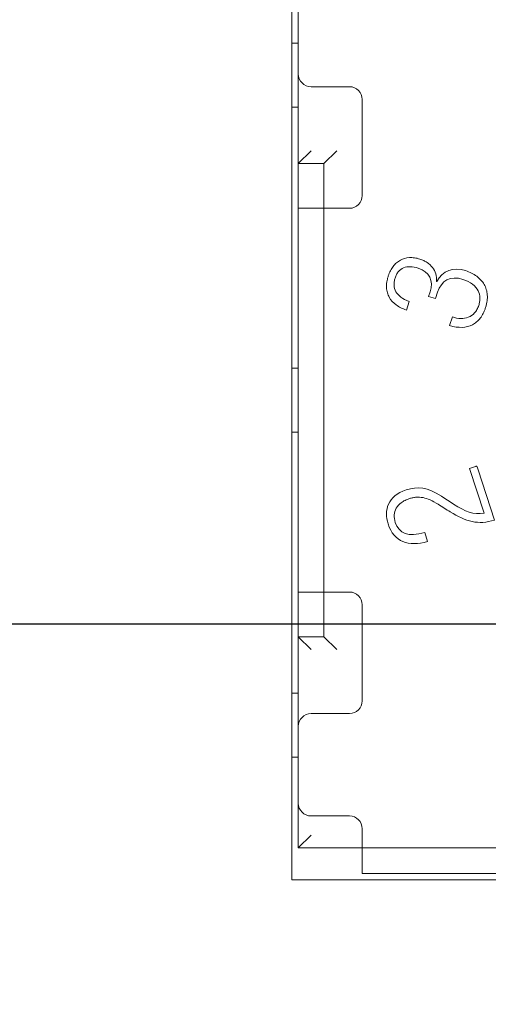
# Model space of a CAD drawing. Header units: millimetres. Extents: x 2293 to 4250, y -591 to 894.
# Tile 56 of 117: x 3454.23 to 3457.89, y 734.11 to 741.81. Entities that reach past the tile are written whole.
import ezdxf

# ---------------------------------------------------------------- set-up
doc = ezdxf.new("R2010")
doc.units = ezdxf.units.MM
doc.header["$PDSIZE"] = -1
doc.layers.add('1', color=7, linetype='Continuous', lineweight=13)
doc.dimstyles.new('ISO-25', dxfattribs={"dimtxt": 2.5, "dimasz": 2.5, "dimexe": 1.25, "dimexo": 0.625, "dimtad": 1, "dimtxsty": 'Standard', "dimcen": 2.5, "dimadec": 0, "dimazin": 0, "dimtfac": 1, "dimtmove": 0, "dimatfit": 3, "dimfxl": 1, "dimarcsym": 0})

# ---------------------------------------------------------------- blocks, each defined once
blk = doc.blocks.new('*D69')
at = {"color": 0, "lineweight": -2}
for p, q in [((3600.8544, 737.0822), (3424.0121, 737.0822)), ((3426.0121, 733.0022), (3426.0121, 722.8562)), ((3426.0121, 706.1622), (3426.0121, 716.3082)), ((3435.1544, 702.0822), (3424.0121, 702.0822))]:
    blk.add_line(p, q, dxfattribs=at)
at = {"color": 0}
for points in [[(3426.6921, 733.0022), (3425.3321, 733.0022), (3426.0121, 737.0822)], [(3425.3321, 706.1622), (3426.6921, 706.1622), (3426.0121, 702.0822)]]:
    blk.add_solid(points, dxfattribs=at)
at = {"layer": 'Defpoints', "color": 0}
for p in [(3426.0121, 737.0822), (3600.8544, 737.0822), (3435.1544, 702.0822)]:
    blk.add_point(p, dxfattribs=at)
at = {"color": 0, "insert": (3426.0121, 719.5822), "char_height": 3.5, "attachment_point": 5}
blk.add_mtext('(35)', dxfattribs=at)
blk = doc.blocks.new('*D70')
at = {"color": 0, "lineweight": -2}
for p, q in [((3600.8544, 737.0822), (3600.8544, 655.9329)), ((3435.1544, 702.0822), (3435.1544, 655.9329)), ((3439.2344, 657.9329), (3596.7744, 657.9329))]:
    blk.add_line(p, q, dxfattribs=at)
at = {"color": 0}
for points in [[(3439.2344, 658.6129), (3439.2344, 657.2529), (3435.1544, 657.9329)], [(3596.7744, 657.2529), (3596.7744, 658.6129), (3600.8544, 657.9329)]]:
    blk.add_solid(points, dxfattribs=at)
at = {"layer": 'Defpoints', "color": 0}
for p in [(3600.8544, 737.0822), (3435.1544, 702.0822), (3600.8544, 657.9329)]:
    blk.add_point(p, dxfattribs=at)
at = {"color": 0, "insert": (3518.0044, 661.4985), "char_height": 3.5, "attachment_point": 5}
blk.add_mtext('(165,7)', dxfattribs=at)

msp = doc.modelspace()

# ---------------------------------------------------------------- linework, layer by layer
at = {"layer": '1', "color": 7, "linetype": 'Continuous', "lineweight": 18}
for p, q in [((3456.3544, 735.0822), (3456.3544, 742.5822)), ((3456.4044, 741.3822), (3456.4044, 741.9822)), ((3456.3544, 741.6222), (3456.4044, 741.6222)), ((3456.4044, 741.3822), (3456.4044, 740.6822)), ((3456.5044, 741.2822), (3456.8044, 741.2822)), ((3456.4044, 741.1222), (3456.3544, 741.1222)), ((3456.9044, 741.1822), (3456.9044, 740.4322)), ((3456.4044, 740.6822), (3456.5044, 740.7822)), ((3456.6044, 740.6822), (3456.7044, 740.7822)), ((3456.4044, 740.6822), (3456.4044, 740.3321)), ((3456.4044, 740.6822), (3456.6044, 740.6822)), ((3456.6044, 736.9822), (3456.6044, 740.6822)), ((3456.6044, 740.6822), (3456.6044, 740.3321)), ((3456.4044, 740.3322), (3456.4044, 737.3322)), ((3456.4044, 740.3322), (3456.7044, 740.3322)), ((3456.4044, 740.3322), (3456.4044, 737.3322)), ((3456.8044, 740.3322), (3456.7044, 740.3322)), ((3457.4849, 739.7602), (3457.4874, 739.7594)), ((3457.4233, 739.6426), (3457.4347, 739.6779)), ((3457.4929, 739.6752), (3457.4769, 739.6258)), ((3457.2721, 739.6043), (3457.2502, 739.5368)), ((3457.4769, 739.6258), (3457.4233, 739.6426)), ((3457.5877, 739.4148), (3457.6096, 739.4824)), ((3456.3544, 739.0822), (3456.4044, 739.0822)), ((3456.4044, 738.5822), (3456.3544, 738.5822)), ((3457.7429, 738.2984), (3457.7895, 738.3136)), ((3457.8566, 737.9487), (3457.7429, 738.2984)), ((3457.8105, 738.2873), (3457.938, 737.8948)), ((3457.3925, 737.7968), (3457.4148, 737.7282)), ((3456.4044, 737.3323), (3456.4044, 736.9822)), ((3456.7044, 737.3322), (3456.4044, 737.3322)), ((3456.6044, 737.3323), (3456.6044, 736.9822)), ((3456.8044, 737.3322), (3456.7044, 737.3322)), ((3456.9044, 736.4822), (3456.9044, 737.2322)), ((3456.4044, 736.9822), (3456.4044, 736.2822)), ((3456.6044, 736.9822), (3456.4044, 736.9822)), ((3456.4044, 736.9822), (3456.5044, 736.8822)), ((3456.6044, 736.9822), (3456.7044, 736.8822)), ((3456.3544, 736.5422), (3456.4044, 736.5422)), ((3456.5044, 736.3822), (3456.8044, 736.3822)), ((3456.4044, 735.6822), (3456.4044, 736.2822)), ((3456.4044, 736.0422), (3456.3544, 736.0422)), ((3456.4044, 735.6822), (3456.4044, 735.3322)), ((3456.8044, 735.5822), (3456.5044, 735.5822)), ((3456.4044, 735.3322), (3456.5044, 735.4322)), ((3456.9044, 735.4322), (3456.9044, 735.4822)), ((3456.9044, 735.1322), (3456.9044, 735.4322)), ((3463.8044, 735.3322), (3456.4044, 735.3322)), ((3456.4044, 735.3322), (3456.9045, 735.3322)), ((3456.9044, 735.1322), (3458.0044, 735.1322)), ((3463.8544, 735.0822), (3456.3544, 735.0822))]:
    msp.add_line(p, q, dxfattribs=at)
at = {"layer": '1', "color": 92, "linetype": 'Continuous', "lineweight": 13}
for p, q in [((3456.4044, 740.6822), (3456.4044, 742.3322)), ((3456.6044, 740.6822), (3456.4044, 740.6822)), ((3456.4044, 735.3322), (3456.4044, 736.9822)), ((3456.4044, 736.9822), (3456.6044, 736.9822)), ((3458.0044, 735.1322), (3456.9044, 735.1322))]:
    msp.add_line(p, q, dxfattribs=at)
at = {"layer": '1', "color": 7, "linetype": 'Continuous', "lineweight": 18}
for centre, start, end in [((3456.5044, 741.3822), 180, 270), ((3456.8044, 741.1822), 0, 90), ((3456.8044, 740.4322), 270, 0), ((3456.8044, 737.2322), 0, 90), ((3456.8044, 736.4822), 270, 0), ((3456.5044, 736.2822), 90, 180), ((3456.5044, 735.6822), 180, 270), ((3456.8044, 735.4822), 0, 90)]:
    msp.add_arc(centre, 0.1, start, end, dxfattribs=at)
for points, knots in [([(3457.4849, 739.7602), (3457.4865, 739.782), (3457.4823, 739.8222), (3457.4564, 739.872), (3457.4207, 739.9041), (3457.3854, 739.9238), (3457.3512, 739.9372), (3457.3123, 739.9462), (3457.2593, 739.9483), (3457.2117, 739.9348), (3457.1715, 739.9069), (3457.1454, 739.8791), (3457.1238, 739.8451), (3457.1093, 739.8099), (3457.1007, 739.7791), (3457.0947, 739.748), (3457.0929, 739.7113), (3457.0995, 739.6713), (3457.1194, 739.6233), (3457.164, 739.5741), (3457.2187, 739.547), (3457.2502, 739.5368)], [0, 0, 0, 0, 0.062881, 0.125762, 0.188643, 0.220084, 0.251524, 0.29516, 0.338796, 0.426067, 0.469703, 0.513338, 0.556974, 0.60061, 0.625572, 0.650534, 0.700457, 0.750381, 0.800305, 0.900152, 1, 1, 1, 1]), ([(3457.2502, 739.5368), (3457.2187, 739.547), (3457.164, 739.5741), (3457.1194, 739.6233), (3457.0995, 739.6713), (3457.0929, 739.7113), (3457.0947, 739.748), (3457.1007, 739.7791), (3457.1093, 739.8099), (3457.1238, 739.8451), (3457.1454, 739.8791), (3457.1715, 739.9069), (3457.2117, 739.9348), (3457.2593, 739.9483), (3457.3123, 739.9462), (3457.3512, 739.9372), (3457.3854, 739.9238), (3457.4207, 739.9041), (3457.4564, 739.8719), (3457.4823, 739.8222), (3457.4865, 739.7818), (3457.4849, 739.7601)], [0, 0, 0, 0, 0.099848, 0.199695, 0.249619, 0.299543, 0.349466, 0.374428, 0.39939, 0.443026, 0.486662, 0.530297, 0.573933, 0.661204, 0.70484, 0.748476, 0.779916, 0.811357, 0.874238, 0.937119, 1, 1, 1, 1]), ([(3457.2721, 739.6043), (3457.2457, 739.6131), (3457.2024, 739.6352), (3457.1636, 739.6788), (3457.1516, 739.7215), (3457.1532, 739.7579), (3457.1603, 739.7875), (3457.172, 739.8154), (3457.1924, 739.8454), (3457.2261, 739.8701), (3457.2782, 739.879), (3457.3195, 739.8713), (3457.3415, 739.8642)], [0, 0, 0, 0, 0.120607, 0.241214, 0.361821, 0.422125, 0.482428, 0.547125, 0.611821, 0.741214, 0.870607, 1, 1, 1, 1]), ([(3457.3415, 739.8642), (3457.3195, 739.8713), (3457.2782, 739.879), (3457.2261, 739.8701), (3457.1924, 739.8454), (3457.172, 739.8154), (3457.1603, 739.7875), (3457.1532, 739.7579), (3457.1516, 739.7215), (3457.1636, 739.6788), (3457.2024, 739.6352), (3457.2457, 739.6131), (3457.2721, 739.6043)], [0, 0, 0, 0, 0.129393, 0.258786, 0.388179, 0.452875, 0.517572, 0.577875, 0.638179, 0.758786, 0.879393, 1, 1, 1, 1]), ([(3457.4875, 739.7595), (3457.5311, 739.8439), (3457.6186, 739.875), (3457.7113, 739.8449), (3457.7113, 739.8449)], [0, 0, 0, 0, 0.999963, 1, 1, 1, 1]), ([(3457.5877, 739.4148), (3457.6232, 739.4047), (3457.6886, 739.3958), (3457.7553, 739.4125), (3457.7994, 739.4419), (3457.8276, 739.4718), (3457.8471, 739.5032), (3457.8602, 739.532), (3457.8691, 739.5564), (3457.8763, 739.5821), (3457.8825, 739.6155), (3457.884, 739.655), (3457.8762, 739.6984), (3457.8538, 739.7505), (3457.8044, 739.8043), (3457.7451, 739.8338), (3457.7113, 739.8449)], [0, 0, 0, 0, 0.12013, 0.24026, 0.300325, 0.36039, 0.420455, 0.450487, 0.480519, 0.512987, 0.545455, 0.61039, 0.675325, 0.74026, 0.87013, 1, 1, 1, 1]), ([(3457.7113, 739.8449), (3457.7451, 739.8338), (3457.8044, 739.8043), (3457.8538, 739.7505), (3457.8762, 739.6984), (3457.884, 739.655), (3457.8825, 739.6155), (3457.8763, 739.5821), (3457.8691, 739.5564), (3457.8602, 739.532), (3457.8471, 739.5032), (3457.8276, 739.4718), (3457.7994, 739.4419), (3457.7553, 739.4125), (3457.6886, 739.3958), (3457.6232, 739.4047), (3457.5877, 739.4148)], [0, 0, 0, 0, 0.12987, 0.25974, 0.324675, 0.38961, 0.454545, 0.487013, 0.519481, 0.549513, 0.579545, 0.63961, 0.699675, 0.75974, 0.87987, 1, 1, 1, 1]), ([(3457.6912, 739.7762), (3457.7229, 739.7659), (3457.7733, 739.7397), (3457.8151, 739.6888), (3457.8261, 739.6409), (3457.8235, 739.602), (3457.8156, 739.5698), (3457.802, 739.5387), (3457.7768, 739.5038), (3457.7356, 739.4763), (3457.6755, 739.4672), (3457.6317, 739.4752), (3457.6096, 739.4824)], [0, 0, 0, 0, 0.10942, 0.218841, 0.328261, 0.382971, 0.437681, 0.507971, 0.578261, 0.718841, 0.85942, 1, 1, 1, 1]), ([(3457.6096, 739.4824), (3457.6317, 739.4752), (3457.6755, 739.4672), (3457.7356, 739.4763), (3457.7768, 739.5038), (3457.802, 739.5387), (3457.8156, 739.5698), (3457.8235, 739.602), (3457.8261, 739.6409), (3457.8151, 739.6888), (3457.7733, 739.7397), (3457.7229, 739.7659), (3457.6912, 739.7762)], [0, 0, 0, 0, 0.14058, 0.281159, 0.421739, 0.492029, 0.562319, 0.617029, 0.671739, 0.781159, 0.89058, 1, 1, 1, 1]), ([(3457.1621, 737.877), (3457.1557, 737.8967), (3457.1505, 737.9355), (3457.1661, 737.9885), (3457.1992, 738.0255), (3457.2375, 738.049), (3457.27, 738.0622), (3457.301, 738.0706), (3457.3358, 738.0755), (3457.3792, 738.0729), (3457.4341, 738.0548), (3457.4753, 738.0323), (3457.4977, 738.0183)], [0, 0, 0, 0, 0.145468, 0.290936, 0.436404, 0.509137, 0.581871, 0.634137, 0.686404, 0.790936, 0.895468, 1, 1, 1, 1]), ([(3457.4977, 738.0183), (3457.4753, 738.0323), (3457.4341, 738.0548), (3457.3792, 738.0729), (3457.3358, 738.0755), (3457.301, 738.0706), (3457.27, 738.0622), (3457.2375, 738.049), (3457.1992, 738.0255), (3457.1661, 737.9885), (3457.1505, 737.9355), (3457.1557, 737.8967), (3457.1621, 737.877)], [0, 0, 0, 0, 0.104532, 0.209064, 0.313596, 0.365863, 0.418129, 0.490863, 0.563596, 0.709064, 0.854532, 1, 1, 1, 1])]:
    msp.add_open_spline(points, degree=3, knots=knots, dxfattribs=at)
for points in [[(3457.7113, 739.8449), (3457.6185, 739.875), (3457.531, 739.8438), (3457.4874, 739.7594)], [(3457.3415, 739.8642), (3457.4302, 739.8354), (3457.4639, 739.7676), (3457.4347, 739.6779)], [(3457.4347, 739.6779), (3457.4639, 739.7676), (3457.4302, 739.8354), (3457.3415, 739.8642)], [(3457.4929, 739.6752), (3457.523, 739.7679), (3457.5939, 739.8078), (3457.6912, 739.7762)], [(3457.6912, 739.7762), (3457.5939, 739.8078), (3457.523, 739.7679), (3457.4929, 739.6752)], [(3457.7895, 738.3136), (3457.7908, 738.314), (3457.7933, 738.3148), (3457.797, 738.316), (3457.7995, 738.3168), (3457.8008, 738.3172)], [(3457.8008, 738.3172), (3457.804, 738.3075), (3457.8072, 738.2976), (3457.8105, 738.2873)], [(3457.2484, 738.1304), (3457.103, 738.0831), (3457.0726, 737.9696), (3457.1062, 737.8662)], [(3457.1062, 737.8662), (3457.0726, 737.9696), (3457.103, 738.0831), (3457.2484, 738.1304)], [(3457.5234, 738.0805), (3457.4112, 738.1522), (3457.3396, 738.16), (3457.2484, 738.1304)], [(3457.2484, 738.1304), (3457.3396, 738.16), (3457.4112, 738.1522), (3457.5234, 738.0805)], [(3457.5234, 738.0805), (3457.555, 738.0602), (3457.5869, 738.0402), (3457.6184, 738.0196)], [(3457.5929, 737.9587), (3457.5612, 737.9786), (3457.5295, 737.9985), (3457.4977, 738.0183)], [(3457.5929, 737.9587), (3457.7121, 737.8841), (3457.8121, 737.8539), (3457.938, 737.8948)], [(3457.938, 737.8948), (3457.8121, 737.8539), (3457.7121, 737.8841), (3457.5929, 737.9587)], [(3457.8566, 737.9487), (3457.7727, 737.935), (3457.7089, 737.9607), (3457.6184, 738.0196)], [(3457.6184, 738.0196), (3457.7089, 737.9607), (3457.7727, 737.935), (3457.8566, 737.9487)], [(3457.3925, 737.7968), (3457.263, 737.7598), (3457.1904, 737.79), (3457.1621, 737.877)], [(3457.1621, 737.877), (3457.1904, 737.79), (3457.263, 737.7598), (3457.3925, 737.7968)], [(3457.1062, 737.8662), (3457.1527, 737.7229), (3457.2663, 737.6833), (3457.4148, 737.7282)], [(3457.4148, 737.7282), (3457.2663, 737.6833), (3457.1527, 737.7229), (3457.1062, 737.8662)]]:
    msp.add_open_spline(points, degree=3, dxfattribs=at)

# ---------------------------------------------------------------- dimensions: what is measured, and where the dimension line sits
at = {"color": 1}
dim = msp.add_linear_dim(base=(3426.0121, 737.0822), p1=(3435.1544, 702.0822), p2=(3600.8544, 737.0822), angle=90, text='(<>)', dimstyle='ISO-25', override={"dimtxt": 3.5, "dimasz": 4.08, "dimexe": 2, "dimexo": 0, "dimgap": 1.524, "dimtih": 1, "dimtoh": 1, "dimdec": 0, "dimzin": 0, "dimtxsty": 'Standard', "dimadec": 2, "dimtzin": 0}, dxfattribs=at)
dim.commit()
dim.dimension.update_dxf_attribs({"geometry": '*D69', "text_midpoint": (3426.0121, 719.5822), "dimtype": 160})
dim = msp.add_linear_dim(base=(3600.8544, 657.9329), p1=(3435.1544, 702.0822), p2=(3600.8544, 737.0822), text='(<>)', dimstyle='ISO-25', override={"dimtxt": 3.5, "dimasz": 4.08, "dimexe": 2, "dimexo": 0, "dimgap": 1.524, "dimtih": 1, "dimtoh": 1, "dimdec": 1, "dimzin": 0, "dimtxsty": 'Standard', "dimadec": 2, "dimtzin": 0}, dxfattribs=at)
dim.commit()
dim.dimension.update_dxf_attribs({"geometry": '*D70', "text_midpoint": (3518.0044, 657.9329), "dimtype": 160})

doc.saveas('drawing.dxf')
